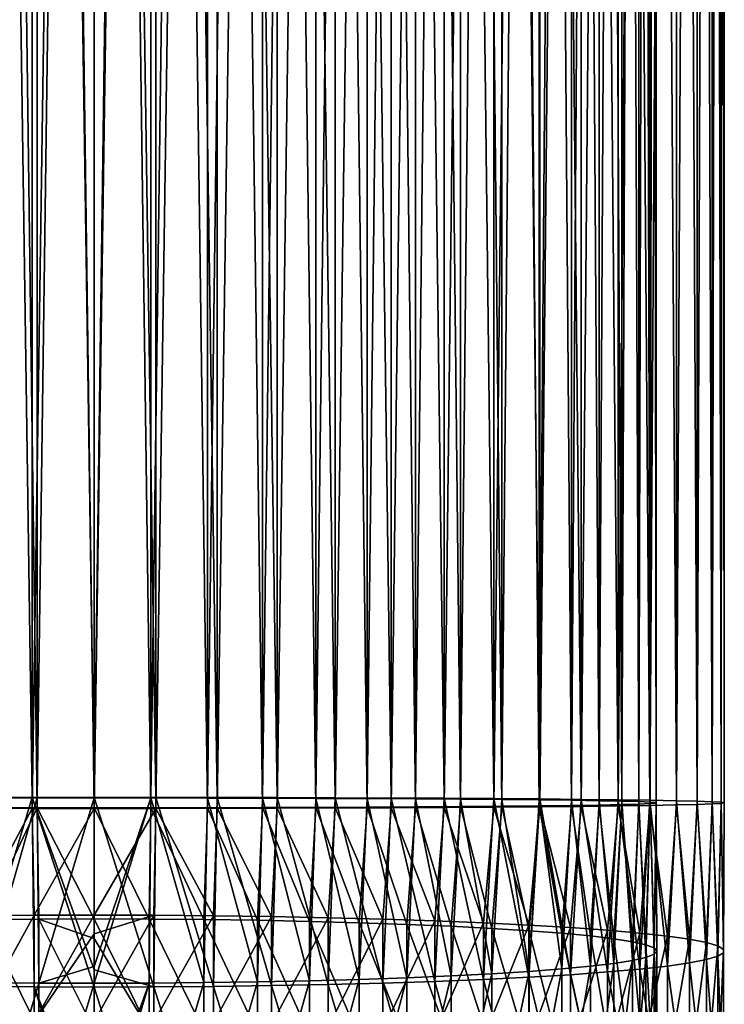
# Model space of a CAD drawing. Header units: metres. Extents: x -22 to 73, y -229 to 22.
# Tile 49 of 256: x -2 to 14, y -147 to -125. Entities that reach past the tile are written whole.
import ezdxf

# ---------------------------------------------------------------- set-up
doc = ezdxf.new("R2010")
doc.units = ezdxf.units.M
doc.layers.add('solid_509500_SW0001', color=7, linetype='CONTINUOUS')

msp = doc.modelspace()

# ---------------------------------------------------------------- linework, layer by layer
at = {"layer": 'solid_509500_SW0001'}
for points in [[(-1.37224, -142.438553, 320.185486), (-1.37224, -49.442089, 319.373901), (-2.731265, -49.443848, 319.172333)], [(-2.731265, -142.440308, 319.983887), (-1.37224, -142.438553, 320.185486), (-2.731265, -49.443848, 319.172333)], [(-2.516232, -142.453278, 318.49707), (-2.516232, -49.456825, 317.685516), (-1.264604, -49.455151, 317.877228)], [(-1.264604, -142.451614, 318.688812), (-2.516232, -142.453278, 318.49707), (-1.264604, -49.455151, 317.877228)], [(0, -142.437958, 320.252869), (0, -49.441502, 319.441315), (-1.37224, -49.442089, 319.373901)], [(-1.37224, -142.438553, 320.185486), (0, -142.437958, 320.252869), (-1.37224, -49.442089, 319.373901)], [(-1.264604, -142.451614, 318.688812), (-1.264604, -49.455151, 317.877228), (0, -49.45459, 317.941376)], [(0, -142.45105, 318.75293), (-1.264604, -142.451614, 318.688812), (0, -49.45459, 317.941376)], [(1.37224, -142.438553, 320.185486), (1.37224, -49.442089, 319.373901), (0, -49.441502, 319.441315)], [(0, -142.437958, 320.252869), (1.37224, -142.438553, 320.185486), (0, -49.441502, 319.441315)], [(0, -142.45105, 318.75293), (0, -49.45459, 317.941376), (1.264604, -49.455151, 317.877228)], [(1.264604, -142.451614, 318.688812), (0, -142.45105, 318.75293), (1.264604, -49.455151, 317.877228)], [(1.264604, -142.451614, 318.688812), (1.264604, -49.455151, 317.877228), (2.516232, -49.456825, 317.685516)], [(2.516232, -142.453278, 318.49707), (1.264604, -142.451614, 318.688812), (2.516232, -49.456825, 317.685516)], [(2.731265, -142.440308, 319.983887), (2.731265, -49.443848, 319.172333), (1.37224, -49.442089, 319.373901)], [(1.37224, -142.438553, 320.185486), (2.731265, -142.440308, 319.983887), (1.37224, -49.442089, 319.373901)], [(2.516232, -142.453278, 318.49707), (2.516232, -49.456825, 317.685516), (3.742039, -49.459595, 317.368134)], [(3.742039, -142.456055, 318.179688), (2.516232, -142.453278, 318.49707), (3.742039, -49.459595, 317.368134)], [(4.063985, -142.443222, 319.650055), (4.063985, -49.446762, 318.838501), (2.731265, -49.443848, 319.172333)], [(2.731265, -142.440308, 319.983887), (4.063985, -142.443222, 319.650055), (2.731265, -49.443848, 319.172333)], [(3.742039, -142.456055, 318.179688), (3.742039, -49.459595, 317.368134), (4.929448, -49.463432, 316.928375)], [(4.929448, -142.459885, 317.73996), (3.742039, -142.456055, 318.179688), (4.929448, -49.463432, 316.928375)], [(5.357568, -142.447266, 319.187225), (5.357568, -49.450802, 318.375671), (4.063985, -49.446762, 318.838501)], [(4.063985, -142.443222, 319.650055), (5.357568, -142.447266, 319.187225), (4.063985, -49.446762, 318.838501)], [(4.929448, -142.459885, 317.73996), (4.929448, -49.463432, 316.928375), (6.066275, -49.4683, 316.370758)], [(6.066275, -142.464752, 317.182343), (4.929448, -142.459885, 317.73996), (6.066275, -49.4683, 316.370758)], [(6.599555, -142.452393, 318.599854), (6.599555, -49.455929, 317.788269), (5.357568, -49.450802, 318.375671)], [(5.357568, -142.447266, 319.187225), (6.599555, -142.452393, 318.599854), (5.357568, -49.450802, 318.375671)], [(6.066275, -142.464752, 317.182343), (6.066275, -49.4683, 316.370758), (7.140852, -49.474144, 315.700989)], [(7.140852, -142.470596, 316.512573), (6.066275, -142.464752, 317.182343), (7.140852, -49.474144, 315.700989)], [(7.777983, -142.458557, 317.893555), (7.777983, -49.46209, 317.08197), (6.599555, -49.455929, 317.788269)], [(6.599555, -142.452393, 318.599854), (7.777983, -142.458557, 317.893555), (6.599555, -49.455929, 317.788269)], [(7.140852, -142.470596, 316.512573), (7.140852, -49.474144, 315.700989), (8.142156, -49.480907, 314.925964)], [(8.142156, -142.477371, 315.737518), (7.140852, -142.470596, 316.512573), (8.142156, -49.480907, 314.925964)], [(8.142156, -142.642899, 296.769287), (8.142156, -49.646439, 295.957733), (7.140852, -49.653202, 295.182709)], [(8.881506, -142.465698, 317.075134), (8.881506, -49.469234, 316.26358), (7.777983, -49.46209, 317.08197)], [(7.777983, -142.458557, 317.893555), (8.881506, -142.465698, 317.075134), (7.777983, -49.46209, 317.08197)], [(8.142156, -142.477371, 315.737518), (8.142156, -49.480907, 314.925964), (9.05991, -49.488518, 314.053619)], [(9.05991, -142.484985, 314.865173), (8.142156, -142.477371, 315.737518), (9.05991, -49.488518, 314.053619)], [(9.05991, -142.635284, 297.641663), (9.05991, -49.638828, 296.830078), (8.142156, -49.646439, 295.957733)], [(8.142156, -142.642899, 296.769287), (9.05991, -142.635284, 297.641663), (8.142156, -49.646439, 295.957733)], [(9.899495, -142.47374, 316.152527), (9.899495, -49.477283, 315.340973), (8.881506, -49.469234, 316.26358)], [(8.881506, -142.465698, 317.075134), (9.899495, -142.47374, 316.152527), (8.881506, -49.469234, 316.26358)], [(8.881506, -142.654572, 295.431671), (8.881506, -49.658112, 294.620117), (9.899495, -49.650063, 295.542725)], [(9.899495, -142.646515, 296.354309), (8.881506, -142.654572, 295.431671), (9.899495, -49.650063, 295.542725)], [(9.05991, -142.484985, 314.865173), (9.05991, -49.488518, 314.053619), (9.884697, -49.496902, 313.092896)], [(9.884697, -142.493362, 313.904449), (9.05991, -142.484985, 314.865173), (9.884697, -49.496902, 313.092896)], [(9.884697, -142.626907, 298.602386), (9.884697, -49.630444, 297.790802), (9.05991, -49.638828, 296.830078)], [(9.05991, -142.635284, 297.641663), (9.884697, -142.626907, 298.602386), (9.05991, -49.638828, 296.830078)], [(9.884697, -142.493362, 313.904449), (9.884697, -49.496902, 313.092896), (10.608053, -49.505974, 312.05365)], [(10.608053, -142.502426, 312.865204), (9.884697, -142.493362, 313.904449), (10.608053, -49.505974, 312.05365)], [(10.608053, -142.617828, 299.641602), (10.608053, -49.621372, 298.830048), (9.884697, -49.630444, 297.790802)], [(9.884697, -142.626907, 298.602386), (10.608053, -142.617828, 299.641602), (9.884697, -49.630444, 297.790802)], [(10.822146, -142.48262, 315.134583), (10.822146, -49.486168, 314.323029), (9.899495, -49.477283, 315.340973)], [(9.899495, -142.47374, 316.152527), (10.822146, -142.48262, 315.134583), (9.899495, -49.477283, 315.340973)], [(9.899495, -142.646515, 296.354309), (9.899495, -49.650063, 295.542725), (10.822146, -49.641178, 296.560669)], [(10.822146, -142.637634, 297.372253), (9.899495, -142.646515, 296.354309), (10.822146, -49.641178, 296.560669)], [(10.608053, -142.502426, 312.865204), (10.608053, -49.505974, 312.05365), (11.222557, -49.515633, 310.946564)], [(11.222557, -142.5121, 311.758118), (10.608053, -142.502426, 312.865204), (11.222557, -49.515633, 310.946564)], [(11.222557, -142.60817, 300.748688), (11.222557, -49.611713, 299.937134), (10.608053, -49.621372, 298.830048)], [(10.608053, -142.617828, 299.641602), (11.222557, -142.60817, 300.748688), (10.608053, -49.621372, 298.830048)], [(11.640574, -142.492264, 314.031097), (11.640574, -49.4958, 313.219543), (10.822146, -49.486168, 314.323029)], [(10.822146, -142.48262, 315.134583), (11.640574, -142.492264, 314.031097), (10.822146, -49.486168, 314.323029)], [(10.822146, -142.637634, 297.372253), (10.822146, -49.641178, 296.560669), (11.640574, -49.63155, 297.664154)], [(11.640574, -142.628006, 298.475739), (10.822146, -142.637634, 297.372253), (11.640574, -49.63155, 297.664154)], [(11.222557, -142.5121, 311.758118), (11.222557, -49.515633, 310.946564), (11.721902, -49.525787, 309.78299)], [(11.721902, -142.522247, 310.594574), (11.222557, -142.5121, 311.758118), (11.721902, -49.525787, 309.78299)], [(11.721902, -142.598022, 301.912262), (11.721902, -49.601559, 301.100708), (11.222557, -49.611713, 299.937134)], [(11.222557, -142.60817, 300.748688), (11.721902, -142.598022, 301.912262), (11.222557, -49.611713, 299.937134)], [(12.346898, -142.502548, 312.852722), (12.346898, -49.506081, 312.041138), (11.640574, -49.4958, 313.219543)], [(11.640574, -142.492264, 314.031097), (12.346898, -142.502548, 312.852722), (11.640574, -49.4958, 313.219543)], [(11.640574, -142.628006, 298.475739), (11.640574, -49.63155, 297.664154), (12.346898, -49.621265, 298.842529)], [(12.346898, -142.617722, 299.654114), (11.640574, -142.628006, 298.475739), (12.346898, -49.621265, 298.842529)], [(11.721902, -142.522247, 310.594574), (11.721902, -49.525787, 309.78299), (12.100964, -49.536331, 308.57489)], [(12.100964, -142.532791, 309.386444), (11.721902, -142.522247, 310.594574), (12.100964, -49.536331, 308.57489)], [(12.100964, -142.587479, 303.120392), (12.100964, -49.591015, 302.308807), (11.721902, -49.601559, 301.100708)], [(11.721902, -142.598022, 301.912262), (12.100964, -142.587479, 303.120392), (11.721902, -49.601559, 301.100708)], [(12.100964, -142.532791, 309.386444), (12.100964, -49.536331, 308.57489), (12.355854, -49.547153, 307.334625)], [(12.355854, -142.54361, 308.146179), (12.100964, -142.532791, 309.386444), (12.355854, -49.547153, 307.334625)], [(12.355854, -142.576645, 304.360626), (12.355854, -49.580193, 303.549072), (12.100964, -49.591015, 302.308807)], [(12.100964, -142.587479, 303.120392), (12.355854, -142.576645, 304.360626), (12.100964, -49.591015, 302.308807)], [(12.934314, -142.513382, 311.610779), (12.934314, -49.516922, 310.799225), (12.346898, -49.506081, 312.041138)], [(12.346898, -142.502548, 312.852722), (12.934314, -142.513382, 311.610779), (12.346898, -49.506081, 312.041138)], [(12.346898, -142.617722, 299.654114), (12.346898, -49.621265, 298.842529), (12.934314, -49.610428, 300.084473)], [(12.934314, -142.606888, 300.896057), (12.346898, -142.617722, 299.654114), (12.934314, -49.610428, 300.084473)], [(12.355854, -142.54361, 308.146179), (12.355854, -49.547153, 307.334625), (12.483956, -49.558147, 306.074951)], [(12.483956, -142.554611, 306.886505), (12.355854, -142.54361, 308.146179), (12.483956, -49.558147, 306.074951)], [(12.483956, -142.565659, 305.620331), (12.483956, -49.569199, 304.808746), (12.355854, -49.580193, 303.549072)], [(12.355854, -142.576645, 304.360626), (12.483956, -142.565659, 305.620331), (12.355854, -49.580193, 303.549072)], [(12.483956, -142.554611, 306.886505), (12.483956, -49.558147, 306.074951), (12.483956, -49.569199, 304.808746)], [(12.483956, -142.565659, 305.620331), (12.483956, -142.554611, 306.886505), (12.483956, -49.569199, 304.808746)], [(13.397164, -142.524673, 310.317261), (13.397164, -49.52821, 309.505676), (12.934314, -49.516922, 310.799225)], [(12.934314, -142.513382, 311.610779), (13.397164, -142.524673, 310.317261), (12.934314, -49.516922, 310.799225)], [(12.934314, -142.606888, 300.896057), (12.934314, -49.610428, 300.084473), (13.397164, -49.599136, 301.378021)], [(13.397164, -142.595596, 302.189575), (12.934314, -142.606888, 300.896057), (13.397164, -49.599136, 301.378021)], [(13.730994, -142.536301, 308.984589), (13.730994, -49.539837, 308.173004), (13.397164, -49.52821, 309.505676)], [(13.397164, -142.524673, 310.317261), (13.730994, -142.536301, 308.984589), (13.397164, -49.52821, 309.505676)], [(13.397164, -142.595596, 302.189575), (13.397164, -49.599136, 301.378021), (13.730994, -49.587509, 302.710693)], [(13.730994, -142.583969, 303.522247), (13.397164, -142.595596, 302.189575), (13.730994, -49.587509, 302.710693)], [(13.932586, -142.548157, 307.62561), (13.932586, -49.551697, 306.814026), (13.730994, -49.539837, 308.173004)], [(13.730994, -142.536301, 308.984589), (13.932586, -142.548157, 307.62561), (13.730994, -49.539837, 308.173004)], [(13.730994, -142.583969, 303.522247), (13.730994, -49.587509, 302.710693), (13.932586, -49.575649, 304.069672)], [(13.932586, -142.572113, 304.881226), (13.730994, -142.583969, 303.522247), (13.932586, -49.575649, 304.069672)], [(14, -142.560135, 306.253418), (14, -49.563675, 305.441833), (13.932586, -49.551697, 306.814026)], [(13.932586, -142.548157, 307.62561), (14, -142.560135, 306.253418), (13.932586, -49.551697, 306.814026)], [(13.932586, -142.572113, 304.881226), (13.932586, -49.575649, 304.069672), (14, -49.563675, 305.441833)], [(14, -142.560135, 306.253418), (13.932586, -142.572113, 304.881226), (14, -49.563675, 305.441833)], [(-2.731265, -142.679962, 292.522949), (-2.731265, -49.683498, 291.711365), (-1.37224, -49.685257, 291.509796)], [(-1.37224, -142.681717, 292.32135), (-2.731265, -142.679962, 292.522949), (-1.37224, -49.685257, 291.509796)], [(-1.264604, -142.668655, 293.818024), (-1.264604, -49.672195, 293.006439), (-2.516232, -49.670521, 293.198181)], [(-2.516232, -142.666977, 294.009766), (-1.264604, -142.668655, 293.818024), (-2.516232, -49.670521, 293.198181)], [(-1.37224, -142.681717, 292.32135), (-1.37224, -49.685257, 291.509796), (0, -49.685844, 291.442383)], [(-1.37224, -142.681717, 292.32135), (0, -49.685844, 291.442383), (0, -142.682297, 292.253937)], [(0, -142.66922, 293.753906), (0, -49.672756, 292.942322), (-1.264604, -49.672195, 293.006439)], [(-1.264604, -142.668655, 293.818024), (0, -142.66922, 293.753906), (-1.264604, -49.672195, 293.006439)], [(1.264604, -142.668655, 293.818024), (1.264604, -49.672195, 293.006439), (0, -49.672756, 292.942322)], [(1.264604, -142.668655, 293.818024), (0, -49.672756, 292.942322), (0, -142.66922, 293.753906)], [(0, -142.682297, 292.253937), (0, -49.685844, 291.442383), (1.37224, -49.685257, 291.509796)], [(1.37224, -142.681717, 292.32135), (0, -142.682297, 292.253937), (1.37224, -49.685257, 291.509796)], [(2.516232, -142.666977, 294.009766), (2.516232, -49.670521, 293.198181), (1.264604, -49.672195, 293.006439)], [(1.264604, -142.668655, 293.818024), (2.516232, -142.666977, 294.009766), (1.264604, -49.672195, 293.006439)], [(1.37224, -142.681717, 292.32135), (1.37224, -49.685257, 291.509796), (2.731265, -49.683498, 291.711365)], [(2.731265, -142.679962, 292.522949), (1.37224, -142.681717, 292.32135), (2.731265, -49.683498, 291.711365)], [(3.742039, -142.664215, 294.327118), (3.742039, -49.667751, 293.515564), (2.516232, -49.670521, 293.198181)], [(2.516232, -142.666977, 294.009766), (3.742039, -142.664215, 294.327118), (2.516232, -49.670521, 293.198181)], [(2.731265, -142.679962, 292.522949), (2.731265, -49.683498, 291.711365), (4.063985, -49.680584, 292.045197)], [(4.063985, -142.677048, 292.85675), (2.731265, -142.679962, 292.522949), (4.063985, -49.680584, 292.045197)], [(4.929448, -142.66037, 294.766876), (4.929448, -49.663914, 293.955322), (3.742039, -49.667751, 293.515564)], [(3.742039, -142.664215, 294.327118), (4.929448, -142.66037, 294.766876), (3.742039, -49.667751, 293.515564)], [(4.063985, -142.677048, 292.85675), (4.063985, -49.680584, 292.045197), (5.357568, -49.676544, 292.508026)], [(5.357568, -142.673004, 293.31958), (4.063985, -142.677048, 292.85675), (5.357568, -49.676544, 292.508026)], [(6.066275, -142.655502, 295.324493), (6.066275, -49.65905, 294.512939), (4.929448, -49.663914, 293.955322)], [(4.929448, -142.66037, 294.766876), (6.066275, -142.655502, 295.324493), (4.929448, -49.663914, 293.955322)], [(5.357568, -142.673004, 293.31958), (5.357568, -49.676544, 292.508026), (6.599555, -49.671417, 293.095428)], [(6.599555, -142.667877, 293.906982), (5.357568, -142.673004, 293.31958), (6.599555, -49.671417, 293.095428)], [(7.140852, -142.649658, 295.994263), (7.140852, -49.653202, 295.182709), (6.066275, -49.65905, 294.512939)], [(6.066275, -142.655502, 295.324493), (7.140852, -142.649658, 295.994263), (6.066275, -49.65905, 294.512939)], [(6.599555, -142.667877, 293.906982), (6.599555, -49.671417, 293.095428), (7.777983, -49.665257, 293.801727)], [(7.777983, -142.661713, 294.613281), (6.599555, -142.667877, 293.906982), (7.777983, -49.665257, 293.801727)], [(7.140852, -142.649658, 295.994263), (8.142156, -142.642899, 296.769287), (7.140852, -49.653202, 295.182709)], [(7.777983, -142.661713, 294.613281), (7.777983, -49.665257, 293.801727), (8.881506, -49.658112, 294.620117)], [(8.881506, -142.654572, 295.431671), (7.777983, -142.661713, 294.613281), (8.881506, -49.658112, 294.620117)], [(-2.649518, -146.638229, 319.898224), (-1.37224, -142.438553, 320.185486), (-2.731265, -142.440308, 319.983887)], [(-2.649518, -146.638229, 319.898224), (-1.330785, -146.649063, 320.087494), (-1.37224, -142.438553, 320.185486)], [(-2.438629, -146.553268, 318.413452), (-2.516232, -142.453278, 318.49707), (-1.264604, -142.451614, 318.688812)], [(-1.225214, -146.563553, 318.59314), (-2.438629, -146.553268, 318.413452), (-1.264604, -142.451614, 318.688812)], [(0, -146.269897, 320.171539), (0, -142.437958, 320.252869), (-1.37224, -142.438553, 320.185486)], [(0, -146.269897, 320.171539), (-1.37224, -142.438553, 320.185486), (0, -146.652679, 320.150787)], [(-1.330785, -146.649063, 320.087494), (0, -146.652679, 320.150787), (-1.37224, -142.438553, 320.185486)], [(-1.225214, -146.563553, 318.59314), (-1.264604, -142.451614, 318.688812), (0, -142.45105, 318.75293)], [(0, -146.193176, 318.673523), (-1.225214, -146.563553, 318.59314), (0, -142.45105, 318.75293)], [(1.330785, -146.649063, 320.087494), (1.37224, -142.438553, 320.185486), (0, -142.437958, 320.252869)], [(0, -146.269897, 320.171539), (1.330785, -146.649063, 320.087494), (0, -142.437958, 320.252869)], [(0, -146.193176, 318.673523), (0, -142.45105, 318.75293), (1.264604, -142.451614, 318.688812)], [(0, -146.193176, 318.673523), (1.264604, -142.451614, 318.688812), (0, -146.566986, 318.653259)], [(1.225214, -146.563553, 318.59314), (0, -146.566986, 318.653259), (1.264604, -142.451614, 318.688812)], [(2.438629, -146.553268, 318.413452), (1.225214, -146.563553, 318.59314), (1.264604, -142.451614, 318.688812)], [(2.438629, -146.553268, 318.413452), (1.264604, -142.451614, 318.688812), (2.516232, -142.453278, 318.49707)], [(1.330785, -146.649063, 320.087494), (2.649518, -146.638229, 319.898224), (1.37224, -142.438553, 320.185486)], [(2.649518, -146.638229, 319.898224), (2.731265, -142.440308, 319.983887), (1.37224, -142.438553, 320.185486)], [(3.628558, -146.53624, 318.115875), (2.438629, -146.553268, 318.413452), (2.516232, -142.453278, 318.49707)], [(3.628558, -146.53624, 318.115875), (2.516232, -142.453278, 318.49707), (3.742039, -142.456055, 318.179688)], [(2.649518, -146.638229, 319.898224), (3.944256, -146.620285, 319.584625), (2.731265, -142.440308, 319.983887)], [(3.944256, -146.620285, 319.584625), (4.063985, -142.443222, 319.650055), (2.731265, -142.440308, 319.983887)], [(4.783543, -146.512619, 317.703308), (3.628558, -146.53624, 318.115875), (3.742039, -142.456055, 318.179688)], [(4.783543, -146.512619, 317.703308), (3.742039, -142.456055, 318.179688), (4.929448, -142.459885, 317.73996)], [(3.944256, -146.620285, 319.584625), (5.203274, -146.595383, 319.149597), (4.063985, -142.443222, 319.650055)], [(5.203274, -146.595383, 319.149597), (5.357568, -142.447266, 319.187225), (4.063985, -142.443222, 319.650055)], [(5.892459, -146.482666, 317.179688), (4.783543, -146.512619, 317.703308), (4.929448, -142.459885, 317.73996)], [(5.892459, -146.482666, 317.179688), (4.929448, -142.459885, 317.73996), (6.066275, -142.464752, 317.182343)], [(5.203274, -146.595383, 319.149597), (6.415171, -146.563766, 318.597046), (5.357568, -142.447266, 319.187225)], [(6.415171, -146.563766, 318.597046), (6.599555, -142.452393, 318.599854), (5.357568, -142.447266, 319.187225)], [(6.944628, -146.44664, 316.550049), (5.892459, -146.482666, 317.179688), (6.066275, -142.464752, 317.182343)], [(6.944628, -146.44664, 316.550049), (6.066275, -142.464752, 317.182343), (7.140852, -142.470596, 316.512573)], [(6.415171, -146.563766, 318.597046), (7.568972, -146.525711, 317.931976), (6.599555, -142.452393, 318.599854)], [(7.568972, -146.525711, 317.931976), (7.777983, -142.458557, 317.893555), (6.599555, -142.452393, 318.599854)], [(7.929916, -146.404892, 315.820526), (6.944628, -146.44664, 316.550049), (7.140852, -142.470596, 316.512573)], [(7.929916, -146.404892, 315.820526), (7.140852, -142.470596, 316.512573), (8.142156, -142.477371, 315.737518)], [(7.568972, -146.525711, 317.931976), (8.654225, -146.481567, 317.160431), (7.777983, -142.458557, 317.893555)], [(8.654225, -146.481567, 317.160431), (8.881506, -142.465698, 317.075134), (7.777983, -142.458557, 317.893555)], [(8.838835, -146.357834, 314.998047), (7.929916, -146.404892, 315.820526), (8.142156, -142.477371, 315.737518)], [(8.838835, -146.357834, 314.998047), (8.142156, -142.477371, 315.737518), (9.05991, -142.484985, 314.865173)], [(8.654225, -146.481567, 317.160431), (9.661106, -146.431717, 316.289398), (8.881506, -142.465698, 317.075134)], [(9.662631, -146.305908, 314.090637), (8.838835, -146.357834, 314.998047), (9.05991, -142.484985, 314.865173)], [(9.661106, -146.431717, 316.289398), (9.899495, -142.47374, 316.152527), (8.881506, -142.465698, 317.075134)], [(9.662631, -146.305908, 314.090637), (9.05991, -142.484985, 314.865173), (9.884697, -142.493362, 313.904449)], [(9.661106, -146.431717, 316.289398), (10.580494, -146.376633, 315.326752), (9.899495, -142.47374, 316.152527)], [(10.393371, -146.249619, 313.106934), (9.662631, -146.305908, 314.090637), (9.884697, -142.493362, 313.904449)], [(10.393371, -146.249619, 313.106934), (9.884697, -142.493362, 313.904449), (10.608053, -142.502426, 312.865204)], [(10.580494, -146.376633, 315.326752), (10.822146, -142.48262, 315.134583), (9.899495, -142.47374, 316.152527)], [(11.024015, -146.189499, 312.056488), (10.393371, -146.249619, 313.106934), (10.608053, -142.502426, 312.865204)], [(10.580494, -146.376633, 315.326752), (11.404063, -146.316803, 314.281189), (10.822146, -142.48262, 315.134583)], [(11.024015, -146.189499, 312.056488), (10.608053, -142.502426, 312.865204), (11.222557, -142.5121, 311.758118)], [(11.024015, -145.516251, 300.290833), (11.222557, -142.60817, 300.748688), (10.608053, -142.617828, 299.641602)], [(11.404063, -146.316803, 314.281189), (11.640574, -142.492264, 314.031097), (10.822146, -142.48262, 315.134583)], [(11.548494, -146.12616, 310.949402), (11.024015, -146.189499, 312.056488), (11.222557, -142.5121, 311.758118)], [(11.024015, -145.516251, 300.290833), (11.548494, -145.579605, 301.397919), (11.222557, -142.60817, 300.748688)], [(11.548494, -146.12616, 310.949402), (11.222557, -142.5121, 311.758118), (11.721902, -142.522247, 310.594574)], [(11.548494, -145.579605, 301.397919), (11.721902, -142.598022, 301.912262), (11.222557, -142.60817, 300.748688)], [(11.404063, -146.316803, 314.281189), (12.124355, -146.252777, 313.162231), (11.640574, -142.492264, 314.031097)], [(11.961754, -146.060181, 309.796295), (11.548494, -146.12616, 310.949402), (11.721902, -142.522247, 310.594574)], [(11.548494, -145.579605, 301.397919), (11.961754, -145.645584, 302.551025), (11.721902, -142.598022, 301.912262)], [(12.124355, -146.252777, 313.162231), (12.346898, -142.502548, 312.852722), (11.640574, -142.492264, 314.031097)], [(11.961754, -146.060181, 309.796295), (11.721902, -142.522247, 310.594574), (12.100964, -142.532791, 309.386444)], [(11.961754, -145.645584, 302.551025), (12.100964, -142.587479, 303.120392), (11.721902, -142.598022, 301.912262)], [(12.259816, -145.992188, 308.608307), (11.961754, -146.060181, 309.796295), (12.100964, -142.532791, 309.386444)], [(11.961754, -145.645584, 302.551025), (12.259816, -145.713562, 303.739014), (12.100964, -142.587479, 303.120392)], [(12.259816, -145.992188, 308.608307), (12.100964, -142.532791, 309.386444), (12.355854, -142.54361, 308.146179)], [(12.259816, -145.713562, 303.739014), (12.355854, -142.576645, 304.360626), (12.100964, -142.587479, 303.120392)], [(12.124355, -146.252777, 313.162231), (12.734848, -146.185135, 311.97998), (12.346898, -142.502548, 312.852722)], [(12.439809, -145.922867, 307.396881), (12.259816, -145.992188, 308.608307), (12.355854, -142.54361, 308.146179)], [(12.259816, -145.713562, 303.739014), (12.439809, -145.782883, 304.950439), (12.355854, -142.576645, 304.360626)], [(12.734848, -146.185135, 311.97998), (12.934314, -142.513382, 311.610779), (12.346898, -142.502548, 312.852722)], [(12.734848, -145.52063, 300.36734), (12.346898, -142.617722, 299.654114), (12.934314, -142.606888, 300.896057)], [(12.439809, -145.922867, 307.396881), (12.355854, -142.54361, 308.146179), (12.483956, -142.554611, 306.886505)], [(12.439809, -145.782883, 304.950439), (12.483956, -142.565659, 305.620331), (12.355854, -142.576645, 304.360626)], [(12.5, -145.852875, 306.173676), (12.439809, -145.922867, 307.396881), (12.483956, -142.554611, 306.886505)], [(12.439809, -145.782883, 304.950439), (12.5, -145.852875, 306.173676), (12.483956, -142.565659, 305.620331)], [(12.5, -145.852875, 306.173676), (12.483956, -142.554611, 306.886505), (12.483956, -142.565659, 305.620331)], [(12.734848, -146.185135, 311.97998), (13.230011, -146.114471, 310.745148), (12.934314, -142.513382, 311.610779)], [(13.230011, -145.591293, 301.602173), (12.734848, -145.52063, 300.36734), (12.934314, -142.606888, 300.896057)], [(13.230011, -146.114471, 310.745148), (13.397164, -142.524673, 310.317261), (12.934314, -142.513382, 311.610779)], [(13.230011, -145.591293, 301.602173), (12.934314, -142.606888, 300.896057), (13.397164, -142.595596, 302.189575)], [(13.230011, -146.114471, 310.745148), (13.605362, -146.041443, 309.468903), (13.397164, -142.524673, 310.317261)], [(13.605362, -145.664322, 302.878418), (13.230011, -145.591293, 301.602173), (13.397164, -142.595596, 302.189575)], [(13.605362, -146.041443, 309.468903), (13.730994, -142.536301, 308.984589), (13.397164, -142.524673, 310.317261)], [(13.605362, -145.664322, 302.878418), (13.397164, -142.595596, 302.189575), (13.730994, -142.583969, 303.522247)], [(13.605362, -146.041443, 309.468903), (13.8575, -145.966705, 308.162811), (13.730994, -142.536301, 308.984589)], [(13.8575, -145.739059, 304.184509), (13.605362, -145.664322, 302.878418), (13.730994, -142.583969, 303.522247)], [(13.8575, -145.966705, 308.162811), (13.932586, -142.548157, 307.62561), (13.730994, -142.536301, 308.984589)], [(13.8575, -145.739059, 304.184509), (13.730994, -142.583969, 303.522247), (13.932586, -142.572113, 304.881226)], [(13.8575, -145.966705, 308.162811), (13.984142, -145.89093, 306.838715), (13.932586, -142.548157, 307.62561)], [(13.984142, -145.814819, 305.508606), (13.8575, -145.739059, 304.184509), (13.932586, -142.572113, 304.881226)], [(13.984142, -145.89093, 306.838715), (14, -142.560135, 306.253418), (13.932586, -142.548157, 307.62561)], [(13.984142, -145.814819, 305.508606), (13.932586, -142.572113, 304.881226), (14, -142.560135, 306.253418)], [(13.984142, -145.89093, 306.838715), (13.984142, -145.814819, 305.508606), (14, -142.560135, 306.253418)], [(-2.649518, -145.067535, 292.449097), (-2.731265, -142.679962, 292.522949), (-1.37224, -142.681717, 292.32135)], [(-1.330785, -145.056702, 292.259827), (-2.649518, -145.067535, 292.449097), (-1.37224, -142.681717, 292.32135)], [(-2.438629, -145.152496, 293.933868), (-1.264604, -142.668655, 293.818024), (-2.516232, -142.666977, 294.009766)], [(-2.438629, -145.152496, 293.933868), (-1.225214, -145.142212, 293.754181), (-1.264604, -142.668655, 293.818024)], [(-1.330785, -145.056702, 292.259827), (-1.37224, -142.681717, 292.32135), (0, -142.682297, 292.253937)], [(-1.330785, -145.056702, 292.259827), (0, -142.682297, 292.253937), (0, -145.053085, 292.196533)], [(0, -145.138779, 293.694061), (0, -142.66922, 293.753906), (-1.264604, -142.668655, 293.818024)], [(-1.225214, -145.142212, 293.754181), (0, -145.138779, 293.694061), (-1.264604, -142.668655, 293.818024)], [(1.225214, -145.142212, 293.754181), (1.264604, -142.668655, 293.818024), (0, -142.66922, 293.753906)], [(1.225214, -145.142212, 293.754181), (0, -142.66922, 293.753906), (0, -145.138779, 293.694061)], [(0, -145.053085, 292.196533), (0, -142.682297, 292.253937), (1.37224, -142.681717, 292.32135)], [(1.330785, -145.056702, 292.259827), (0, -145.053085, 292.196533), (1.37224, -142.681717, 292.32135)], [(1.225214, -145.142212, 293.754181), (2.438629, -145.152496, 293.933868), (1.264604, -142.668655, 293.818024)], [(2.438629, -145.152496, 293.933868), (2.516232, -142.666977, 294.009766), (1.264604, -142.668655, 293.818024)], [(2.649518, -145.067535, 292.449097), (1.330785, -145.056702, 292.259827), (1.37224, -142.681717, 292.32135)], [(2.649518, -145.067535, 292.449097), (1.37224, -142.681717, 292.32135), (2.731265, -142.679962, 292.522949)], [(2.438629, -145.152496, 293.933868), (3.628558, -145.169525, 294.231445), (2.516232, -142.666977, 294.009766)], [(3.628558, -145.169525, 294.231445), (3.742039, -142.664215, 294.327118), (2.516232, -142.666977, 294.009766)], [(3.944256, -145.08548, 292.762695), (2.649518, -145.067535, 292.449097), (2.731265, -142.679962, 292.522949)], [(3.944256, -145.08548, 292.762695), (2.731265, -142.679962, 292.522949), (4.063985, -142.677048, 292.85675)], [(3.628558, -145.169525, 294.231445), (4.783543, -145.19313, 294.644012), (3.742039, -142.664215, 294.327118)], [(4.783543, -145.19313, 294.644012), (4.929448, -142.66037, 294.766876), (3.742039, -142.664215, 294.327118)], [(5.203274, -145.110367, 293.197723), (3.944256, -145.08548, 292.762695), (4.063985, -142.677048, 292.85675)], [(5.203274, -145.110367, 293.197723), (4.063985, -142.677048, 292.85675), (5.357568, -142.673004, 293.31958)], [(4.783543, -145.19313, 294.644012), (5.892459, -145.223099, 295.167664), (4.929448, -142.66037, 294.766876)], [(5.892459, -145.223099, 295.167664), (6.066275, -142.655502, 295.324493), (4.929448, -142.66037, 294.766876)], [(6.415171, -145.141998, 293.750275), (5.203274, -145.110367, 293.197723), (5.357568, -142.673004, 293.31958)], [(6.415171, -145.141998, 293.750275), (5.357568, -142.673004, 293.31958), (6.599555, -142.667877, 293.906982)], [(5.892459, -145.223099, 295.167664), (6.944628, -145.259125, 295.797272), (6.066275, -142.655502, 295.324493)], [(6.944628, -145.259125, 295.797272), (7.140852, -142.649658, 295.994263), (6.066275, -142.655502, 295.324493)], [(7.568972, -145.180054, 294.415344), (6.415171, -145.141998, 293.750275), (6.599555, -142.667877, 293.906982)], [(7.568972, -145.180054, 294.415344), (6.599555, -142.667877, 293.906982), (7.777983, -142.661713, 294.613281)], [(6.944628, -145.259125, 295.797272), (7.929916, -145.300873, 296.526825), (7.140852, -142.649658, 295.994263)], [(7.929916, -145.300873, 296.526825), (8.142156, -142.642899, 296.769287), (7.140852, -142.649658, 295.994263)], [(8.654225, -145.224197, 295.18689), (7.568972, -145.180054, 294.415344), (7.777983, -142.661713, 294.613281)], [(8.654225, -145.224197, 295.18689), (7.777983, -142.661713, 294.613281), (8.881506, -142.654572, 295.431671)], [(7.929916, -145.300873, 296.526825), (8.838835, -145.347931, 297.349274), (8.142156, -142.642899, 296.769287)], [(8.838835, -145.347931, 297.349274), (9.05991, -142.635284, 297.641663), (8.142156, -142.642899, 296.769287)], [(9.661106, -145.274033, 296.057922), (8.654225, -145.224197, 295.18689), (8.881506, -142.654572, 295.431671)], [(8.838835, -145.347931, 297.349274), (9.662631, -145.399857, 298.256683), (9.05991, -142.635284, 297.641663)], [(9.661106, -145.274033, 296.057922), (8.881506, -142.654572, 295.431671), (9.899495, -142.646515, 296.354309)], [(9.662631, -145.399857, 298.256683), (9.884697, -142.626907, 298.602386), (9.05991, -142.635284, 297.641663)], [(10.580494, -145.329117, 297.020569), (9.661106, -145.274033, 296.057922), (9.899495, -142.646515, 296.354309)], [(9.662631, -145.399857, 298.256683), (10.393371, -145.456146, 299.240387), (9.884697, -142.626907, 298.602386)], [(10.393371, -145.456146, 299.240387), (10.608053, -142.617828, 299.641602), (9.884697, -142.626907, 298.602386)], [(10.580494, -145.329117, 297.020569), (9.899495, -142.646515, 296.354309), (10.822146, -142.637634, 297.372253)], [(10.393371, -145.456146, 299.240387), (11.024015, -145.516251, 300.290833), (10.608053, -142.617828, 299.641602)], [(11.404063, -145.388947, 298.066132), (10.580494, -145.329117, 297.020569), (10.822146, -142.637634, 297.372253)], [(11.404063, -145.388947, 298.066132), (10.822146, -142.637634, 297.372253), (11.640574, -142.628006, 298.475739)], [(12.124355, -145.452988, 299.185089), (11.404063, -145.388947, 298.066132), (11.640574, -142.628006, 298.475739)], [(12.124355, -145.452988, 299.185089), (11.640574, -142.628006, 298.475739), (12.346898, -142.617722, 299.654114)], [(12.734848, -145.52063, 300.36734), (12.124355, -145.452988, 299.185089), (12.346898, -142.617722, 299.654114)], [(-2.649518, -147.448364, 292.233917), (-2.649518, -145.067535, 292.449097), (-1.330785, -145.056702, 292.259827)], [(-1.330785, -147.425079, 292.045746), (-2.649518, -147.448364, 292.233917), (-1.330785, -145.056702, 292.259827)], [(-1.225214, -147.608887, 293.531219), (-1.225214, -145.142212, 293.754181), (-2.438629, -145.152496, 293.933868)], [(-2.438629, -147.630981, 293.709869), (-1.225214, -147.608887, 293.531219), (-2.438629, -145.152496, 293.933868)], [(-1.330785, -147.425079, 292.045746), (0, -145.053085, 292.196533), (0, -145.470825, 292.170197)], [(-1.330785, -147.425079, 292.045746), (-1.330785, -145.056702, 292.259827), (0, -145.053085, 292.196533)], [(0, -145.573914, 293.666626), (0, -145.138779, 293.694061), (-1.225214, -145.142212, 293.754181)], [(0, -147.601486, 293.471497), (0, -145.573914, 293.666626), (-1.225214, -145.142212, 293.754181)], [(-1.225214, -147.608887, 293.531219), (0, -147.601486, 293.471497), (-1.225214, -145.142212, 293.754181)], [(0, -145.470825, 292.170197), (0, -145.053085, 292.196533), (1.330785, -145.056702, 292.259827)], [(0, -147.417282, 291.982849), (0, -145.470825, 292.170197), (1.330785, -145.056702, 292.259827)], [(1.330785, -147.425079, 292.045746), (0, -147.417282, 291.982849), (1.330785, -145.056702, 292.259827)], [(1.225214, -147.608887, 293.531219), (0, -145.138779, 293.694061), (0, -145.573914, 293.666626)], [(1.225214, -147.608887, 293.531219), (1.225214, -145.142212, 293.754181), (0, -145.138779, 293.694061)], [(2.438629, -147.630981, 293.709869), (2.438629, -145.152496, 293.933868), (1.225214, -145.142212, 293.754181)], [(1.225214, -147.608887, 293.531219), (2.438629, -147.630981, 293.709869), (1.225214, -145.142212, 293.754181)], [(1.330785, -147.425079, 292.045746), (1.330785, -145.056702, 292.259827), (2.649518, -145.067535, 292.449097)], [(2.649518, -147.448364, 292.233917), (1.330785, -147.425079, 292.045746), (2.649518, -145.067535, 292.449097)], [(3.628558, -147.667587, 294.005676), (3.628558, -145.169525, 294.231445), (2.438629, -145.152496, 293.933868)], [(2.438629, -147.630981, 293.709869), (3.628558, -147.667587, 294.005676), (2.438629, -145.152496, 293.933868)], [(2.649518, -147.448364, 292.233917), (2.649518, -145.067535, 292.449097), (3.944256, -145.08548, 292.762695)], [(3.944256, -147.486923, 292.545654), (2.649518, -147.448364, 292.233917), (3.944256, -145.08548, 292.762695)], [(4.783543, -147.718338, 294.415802), (4.783543, -145.19313, 294.644012), (3.628558, -145.169525, 294.231445)], [(3.628558, -147.667587, 294.005676), (4.783543, -147.718338, 294.415802), (3.628558, -145.169525, 294.231445)], [(3.944256, -147.486923, 292.545654), (3.944256, -145.08548, 292.762695), (5.203274, -145.110367, 293.197723)], [(5.203274, -147.540436, 292.978119), (3.944256, -147.486923, 292.545654), (5.203274, -145.110367, 293.197723)], [(5.892459, -147.782745, 294.93631), (5.892459, -145.223099, 295.167664), (4.783543, -145.19313, 294.644012)], [(4.783543, -147.718338, 294.415802), (5.892459, -147.782745, 294.93631), (4.783543, -145.19313, 294.644012)], [(5.203274, -147.540436, 292.978119), (5.203274, -145.110367, 293.197723), (6.415171, -145.141998, 293.750275)], [(6.415171, -147.608398, 293.527374), (5.203274, -147.540436, 292.978119), (6.415171, -145.141998, 293.750275)], [(6.944628, -147.860184, 295.562164), (6.944628, -145.259125, 295.797272), (5.892459, -145.223099, 295.167664)], [(5.892459, -147.782745, 294.93631), (6.944628, -147.860184, 295.562164), (5.892459, -145.223099, 295.167664)], [(6.415171, -147.608398, 293.527374), (6.415171, -145.141998, 293.750275), (7.568972, -145.180054, 294.415344)], [(7.568972, -147.690201, 294.188477), (6.415171, -147.608398, 293.527374), (7.568972, -145.180054, 294.415344)], [(7.568972, -147.690201, 294.188477), (7.568972, -145.180054, 294.415344), (8.654225, -145.224197, 295.18689)], [(8.654225, -147.78511, 294.955444), (7.568972, -147.690201, 294.188477), (8.654225, -145.224197, 295.18689)], [(8.654225, -147.78511, 294.955444), (8.654225, -145.224197, 295.18689), (9.661106, -145.274033, 296.057922)], [(7.929916, -147.949921, 296.287384), (7.929916, -145.300873, 296.526825), (6.944628, -145.259125, 295.797272)], [(6.944628, -147.860184, 295.562164), (7.929916, -147.949921, 296.287384), (6.944628, -145.259125, 295.797272)], [(8.838835, -148.051086, 297.10495), (8.838835, -145.347931, 297.349274), (7.929916, -145.300873, 296.526825)], [(7.929916, -147.949921, 296.287384), (8.838835, -148.051086, 297.10495), (7.929916, -145.300873, 296.526825)], [(9.661106, -147.892242, 295.821289), (8.654225, -147.78511, 294.955444), (9.661106, -145.274033, 296.057922)], [(9.662631, -148.162704, 298.006989), (9.662631, -145.399857, 298.256683), (8.838835, -145.347931, 297.349274)], [(8.838835, -148.051086, 297.10495), (9.662631, -148.162704, 298.006989), (8.838835, -145.347931, 297.349274)], [(9.661106, -147.892242, 295.821289), (9.661106, -145.274033, 296.057922), (10.580494, -145.329117, 297.020569)], [(10.580494, -148.010651, 296.778229), (9.661106, -147.892242, 295.821289), (10.580494, -145.329117, 297.020569)], [(10.393371, -148.283691, 298.984833), (10.393371, -145.456146, 299.240387), (9.662631, -145.399857, 298.256683)], [(9.662631, -148.162704, 298.006989), (10.393371, -148.283691, 298.984833), (9.662631, -145.399857, 298.256683)], [(10.580494, -148.010651, 296.778229), (10.580494, -145.329117, 297.020569), (11.404063, -145.388947, 298.066132)], [(11.404063, -148.139267, 297.817566), (10.580494, -148.010651, 296.778229), (11.404063, -145.388947, 298.066132)], [(11.404063, -148.139267, 297.817566), (11.404063, -145.388947, 298.066132), (12.124355, -145.452988, 299.185089)], [(-1.330785, -147.425079, 292.045746), (0, -145.470825, 292.170197), (0, -147.417282, 291.982849)], [(1.225214, -147.608887, 293.531219), (0, -145.573914, 293.666626), (0, -147.601486, 293.471497)], [(11.024015, -148.412903, 300.029022), (11.024015, -145.516251, 300.290833), (10.393371, -145.456146, 299.240387)], [(10.393371, -148.283691, 298.984833), (11.024015, -148.412903, 300.029022), (10.393371, -145.456146, 299.240387)], [(11.548494, -148.549072, 301.129547), (11.548494, -145.579605, 301.397919), (11.024015, -145.516251, 300.290833)], [(11.024015, -148.412903, 300.029022), (11.548494, -148.549072, 301.129547), (11.024015, -145.516251, 300.290833)], [(12.124355, -148.276901, 298.929871), (11.404063, -148.139267, 297.817566), (12.124355, -145.452988, 299.185089)], [(11.961754, -148.690918, 302.275787), (11.961754, -145.645584, 302.551025), (11.548494, -145.579605, 301.397919)], [(11.548494, -148.549072, 301.129547), (11.961754, -148.690918, 302.275787), (11.548494, -145.579605, 301.397919)], [(12.259816, -148.837036, 303.456726), (12.259816, -145.713562, 303.739014), (11.961754, -145.645584, 302.551025)], [(11.961754, -148.690918, 302.275787), (12.259816, -148.837036, 303.456726), (11.961754, -145.645584, 302.551025)], [(12.124355, -148.276901, 298.929871), (12.124355, -145.452988, 299.185089), (12.734848, -145.52063, 300.36734)], [(12.734848, -148.422318, 300.105103), (12.124355, -148.276901, 298.929871), (12.734848, -145.52063, 300.36734)], [(12.734848, -148.422318, 300.105103), (12.734848, -145.52063, 300.36734), (13.230011, -145.591293, 301.602173)], [(13.230011, -148.574203, 301.332581), (12.734848, -148.422318, 300.105103), (13.230011, -145.591293, 301.602173)], [(13.230011, -148.574203, 301.332581), (13.230011, -145.591293, 301.602173), (13.605362, -145.664322, 302.878418)], [(13.605362, -148.731186, 302.601227), (13.230011, -148.574203, 301.332581), (13.605362, -145.664322, 302.878418)], [(13.605362, -148.731186, 302.601227), (13.605362, -145.664322, 302.878418), (13.8575, -145.739059, 304.184509)], [(12.439809, -148.986038, 304.66095), (12.439809, -145.782883, 304.950439), (12.259816, -145.713562, 303.739014)], [(12.259816, -148.837036, 303.456726), (12.439809, -148.986038, 304.66095), (12.259816, -145.713562, 303.739014)], [(12.5, -149.136505, 305.876892), (12.5, -145.852875, 306.173676), (12.439809, -145.782883, 304.950439)], [(12.439809, -148.986038, 304.66095), (12.5, -149.136505, 305.876892), (12.439809, -145.782883, 304.950439)], [(12.439809, -149.286957, 307.092834), (12.439809, -145.922867, 307.396881), (12.5, -145.852875, 306.173676)], [(12.5, -149.136505, 305.876892), (12.439809, -149.286957, 307.092834), (12.5, -145.852875, 306.173676)], [(13.8575, -148.89183, 303.899567), (13.605362, -148.731186, 302.601227), (13.8575, -145.739059, 304.184509)], [(13.8575, -148.89183, 303.899567), (13.8575, -145.739059, 304.184509), (13.984142, -145.814819, 305.508606)], [(13.984142, -149.054703, 305.21579), (13.8575, -148.89183, 303.899567), (13.984142, -145.814819, 305.508606)], [(13.984142, -149.054703, 305.21579), (13.984142, -145.814819, 305.508606), (13.984142, -145.89093, 306.838715)], [(11.548494, -149.723923, 310.624237), (11.548494, -146.12616, 310.949402), (11.961754, -146.060181, 309.796295)], [(11.961754, -149.582092, 309.477966), (11.548494, -149.723923, 310.624237), (11.961754, -146.060181, 309.796295)], [(11.961754, -149.582092, 309.477966), (11.961754, -146.060181, 309.796295), (12.259816, -145.992188, 308.608307)], [(12.259816, -149.435974, 308.297058), (11.961754, -149.582092, 309.477966), (12.259816, -145.992188, 308.608307)], [(12.259816, -149.435974, 308.297058), (12.259816, -145.992188, 308.608307), (12.439809, -145.922867, 307.396881)], [(12.439809, -149.286957, 307.092834), (12.259816, -149.435974, 308.297058), (12.439809, -145.922867, 307.396881)], [(13.605362, -149.541824, 309.152527), (13.605362, -146.041443, 309.468903), (13.230011, -146.114471, 310.745148)], [(13.8575, -149.381165, 307.854218), (13.8575, -145.966705, 308.162811), (13.605362, -146.041443, 309.468903)], [(13.605362, -149.541824, 309.152527), (13.8575, -149.381165, 307.854218), (13.605362, -146.041443, 309.468903)], [(13.984142, -149.218307, 306.537994), (13.984142, -145.89093, 306.838715), (13.8575, -145.966705, 308.162811)], [(13.8575, -149.381165, 307.854218), (13.984142, -149.218307, 306.537994), (13.8575, -145.966705, 308.162811)], [(13.984142, -149.218307, 306.537994), (13.984142, -149.054703, 305.21579), (13.984142, -145.89093, 306.838715)], [(0, -146.193176, 318.673523), (0, -146.566986, 318.653259), (-1.225214, -146.563553, 318.59314)], [(0, -146.269897, 320.171539), (0, -146.652679, 320.150787), (1.330785, -146.649063, 320.087494)], [(8.838835, -150.221924, 314.648834), (8.838835, -146.357834, 314.998047), (9.662631, -146.305908, 314.090637)], [(9.662631, -150.110306, 313.746796), (8.838835, -150.221924, 314.648834), (9.662631, -146.305908, 314.090637)], [(9.662631, -150.110306, 313.746796), (9.662631, -146.305908, 314.090637), (10.393371, -146.249619, 313.106934)], [(10.393371, -149.989304, 312.768951), (9.662631, -150.110306, 313.746796), (10.393371, -146.249619, 313.106934)], [(10.393371, -149.989304, 312.768951), (10.393371, -146.249619, 313.106934), (11.024015, -146.189499, 312.056488)], [(11.024015, -149.860107, 311.724762), (10.393371, -149.989304, 312.768951), (11.024015, -146.189499, 312.056488)], [(11.404063, -150.133743, 313.936218), (11.404063, -146.316803, 314.281189), (10.580494, -146.376633, 315.326752)], [(11.024015, -149.860107, 311.724762), (11.024015, -146.189499, 312.056488), (11.548494, -146.12616, 310.949402)], [(11.548494, -149.723923, 310.624237), (11.024015, -149.860107, 311.724762), (11.548494, -146.12616, 310.949402)], [(12.124355, -149.996109, 312.823914), (12.124355, -146.252777, 313.162231), (11.404063, -146.316803, 314.281189)], [(11.404063, -150.133743, 313.936218), (12.124355, -149.996109, 312.823914), (11.404063, -146.316803, 314.281189)], [(12.734848, -149.850693, 311.648682), (12.734848, -146.185135, 311.97998), (12.124355, -146.252777, 313.162231)], [(12.124355, -149.996109, 312.823914), (12.734848, -149.850693, 311.648682), (12.124355, -146.252777, 313.162231)], [(13.230011, -149.698807, 310.421173), (13.230011, -146.114471, 310.745148), (12.734848, -146.185135, 311.97998)], [(12.734848, -149.850693, 311.648682), (13.230011, -149.698807, 310.421173), (12.734848, -146.185135, 311.97998)], [(13.230011, -149.698807, 310.421173), (13.605362, -149.541824, 309.152527), (13.230011, -146.114471, 310.745148)], [(2.438629, -150.642014, 318.043915), (2.438629, -146.553268, 318.413452), (3.628558, -146.53624, 318.115875)], [(3.628558, -150.605408, 317.748108), (2.438629, -150.642014, 318.043915), (3.628558, -146.53624, 318.115875)], [(3.628558, -150.605408, 317.748108), (3.628558, -146.53624, 318.115875), (4.783543, -146.512619, 317.703308)], [(4.783543, -150.554672, 317.337982), (3.628558, -150.605408, 317.748108), (4.783543, -146.512619, 317.703308)], [(4.783543, -150.554672, 317.337982), (4.783543, -146.512619, 317.703308), (5.892459, -146.482666, 317.179688)], [(5.892459, -150.490265, 316.817474), (4.783543, -150.554672, 317.337982), (5.892459, -146.482666, 317.179688)], [(5.892459, -150.490265, 316.817474), (5.892459, -146.482666, 317.179688), (6.944628, -146.44664, 316.550049)], [(6.944628, -150.412811, 316.191589), (5.892459, -150.490265, 316.817474), (6.944628, -146.44664, 316.550049)], [(7.568972, -150.582794, 317.565308), (7.568972, -146.525711, 317.931976), (6.415171, -146.563766, 318.597046)], [(6.944628, -150.412811, 316.191589), (6.944628, -146.44664, 316.550049), (7.929916, -146.404892, 315.820526)], [(7.929916, -150.323074, 315.46637), (6.944628, -150.412811, 316.191589), (7.929916, -146.404892, 315.820526)], [(8.654225, -150.4879, 316.79834), (8.654225, -146.481567, 317.160431), (7.568972, -146.525711, 317.931976)], [(7.568972, -150.582794, 317.565308), (8.654225, -150.4879, 316.79834), (7.568972, -146.525711, 317.931976)], [(7.929916, -150.323074, 315.46637), (7.929916, -146.404892, 315.820526), (8.838835, -146.357834, 314.998047)], [(8.838835, -150.221924, 314.648834), (7.929916, -150.323074, 315.46637), (8.838835, -146.357834, 314.998047)], [(9.661106, -150.380753, 315.932465), (9.661106, -146.431717, 316.289398), (8.654225, -146.481567, 317.160431)], [(8.654225, -150.4879, 316.79834), (9.661106, -150.380753, 315.932465), (8.654225, -146.481567, 317.160431)], [(10.580494, -150.262344, 314.975555), (10.580494, -146.376633, 315.326752), (9.661106, -146.431717, 316.289398)], [(9.661106, -150.380753, 315.932465), (10.580494, -150.262344, 314.975555), (9.661106, -146.431717, 316.289398)], [(10.580494, -150.262344, 314.975555), (11.404063, -150.133743, 313.936218), (10.580494, -146.376633, 315.326752)], [(-1.330785, -150.847931, 319.708008), (-1.330785, -146.649063, 320.087494), (-2.649518, -146.638229, 319.898224)], [(-2.649518, -150.824646, 319.519836), (-1.330785, -150.847931, 319.708008), (-2.649518, -146.638229, 319.898224)], [(-2.438629, -150.642014, 318.043915), (-2.438629, -146.553268, 318.413452), (-1.225214, -146.563553, 318.59314)], [(-1.225214, -150.664124, 318.222534), (-2.438629, -150.642014, 318.043915), (-1.225214, -146.563553, 318.59314)], [(-1.330785, -146.649063, 320.087494), (0, -150.090103, 319.860992), (0, -146.652679, 320.150787)], [(-1.330785, -146.649063, 320.087494), (0, -150.855713, 319.770935), (0, -150.090103, 319.860992)], [(-1.330785, -150.847931, 319.708008), (0, -150.855713, 319.770935), (-1.330785, -146.649063, 320.087494)], [(-1.225214, -150.664124, 318.222534), (-1.225214, -146.563553, 318.59314), (0, -146.566986, 318.653259)], [(0, -149.923843, 318.370209), (-1.225214, -150.664124, 318.222534), (0, -146.566986, 318.653259)], [(1.225214, -146.563553, 318.59314), (0, -149.923843, 318.370209), (0, -146.566986, 318.653259)], [(1.225214, -146.563553, 318.59314), (0, -150.671509, 318.282288), (0, -149.923843, 318.370209)], [(1.225214, -150.664124, 318.222534), (0, -150.671509, 318.282288), (1.225214, -146.563553, 318.59314)], [(1.330785, -150.847931, 319.708008), (1.330785, -146.649063, 320.087494), (0, -146.652679, 320.150787)], [(0, -150.090103, 319.860992), (1.330785, -150.847931, 319.708008), (0, -146.652679, 320.150787)], [(1.225214, -150.664124, 318.222534), (1.225214, -146.563553, 318.59314), (2.438629, -146.553268, 318.413452)], [(2.438629, -150.642014, 318.043915), (1.225214, -150.664124, 318.222534), (2.438629, -146.553268, 318.413452)], [(2.649518, -150.824646, 319.519836), (2.649518, -146.638229, 319.898224), (1.330785, -146.649063, 320.087494)], [(1.330785, -150.847931, 319.708008), (2.649518, -150.824646, 319.519836), (1.330785, -146.649063, 320.087494)], [(3.944256, -150.786072, 319.20813), (3.944256, -146.620285, 319.584625), (2.649518, -146.638229, 319.898224)], [(2.649518, -150.824646, 319.519836), (3.944256, -150.786072, 319.20813), (2.649518, -146.638229, 319.898224)], [(5.203274, -150.732559, 318.775665), (5.203274, -146.595383, 319.149597), (3.944256, -146.620285, 319.584625)], [(3.944256, -150.786072, 319.20813), (5.203274, -150.732559, 318.775665), (3.944256, -146.620285, 319.584625)], [(6.415171, -150.664597, 318.22641), (6.415171, -146.563766, 318.597046), (5.203274, -146.595383, 319.149597)], [(5.203274, -150.732559, 318.775665), (6.415171, -150.664597, 318.22641), (5.203274, -146.595383, 319.149597)], [(6.415171, -150.664597, 318.22641), (7.568972, -150.582794, 317.565308), (6.415171, -146.563766, 318.597046)]]:
    msp.add_3dface(points, dxfattribs=at)

doc.saveas('drawing.dxf')
